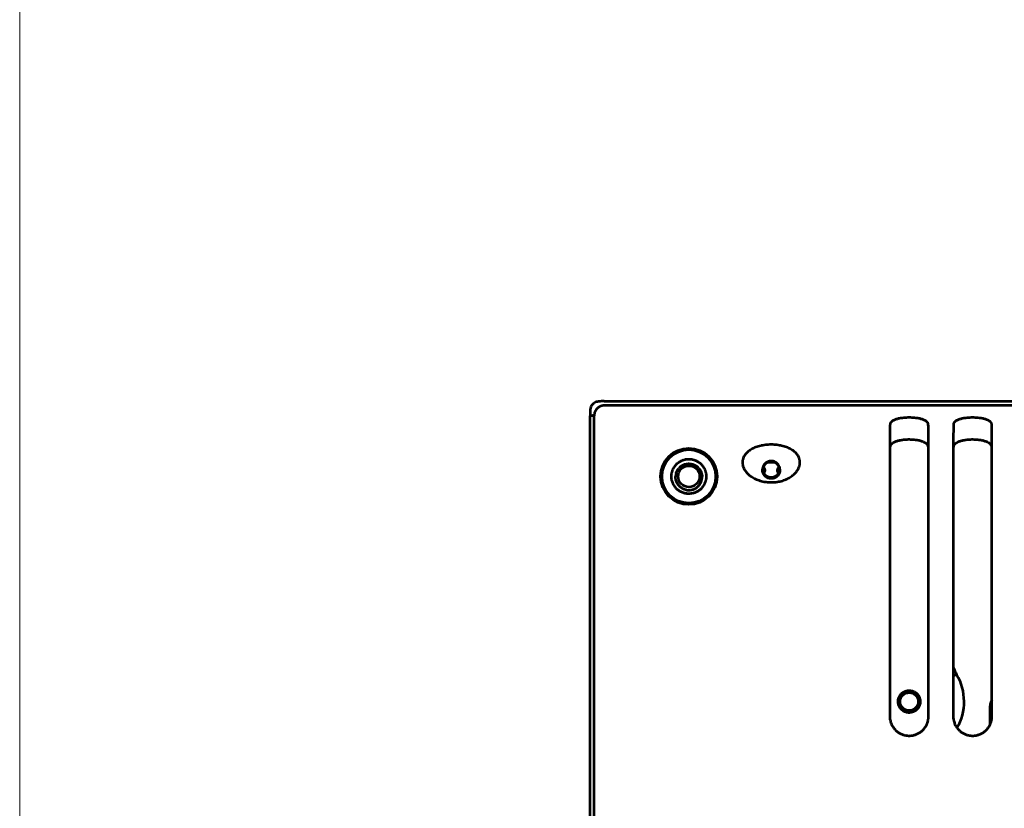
# Model space of a CAD drawing. Header units: millimetres. Extents: x 0 to 820, y 0 to 1200.
# Tile 47 of 81: x 0 to 120, y 913 to 1008. Entities that reach past the tile are written whole.
import ezdxf

# ---------------------------------------------------------------- set-up
doc = ezdxf.new("R2010")
doc.units = ezdxf.units.MM
doc.header["$MEASUREMENT"] = 0
doc.layers.add('Layer 1', color=7, linetype='Continuous', lineweight=0)

# ---------------------------------------------------------------- blocks, each defined once
blk = doc.blocks.new('Block_0')
at = {"layer": 'Layer 1'}
blk.add_lwpolyline([(0, 1200), (820, 1200), (820, 0), (0, 0)], close=True, dxfattribs=at)
blk = doc.blocks.new('Block_3')
at = {"layer": 'Layer 1', "color": 18, "lineweight": 53, "true_color": 0x010101}
for p, q in [((596.49, 961.53), (70.99, 961.53)), ((69.74, 857.54), (69.74, 960.27)), ((105.65, 956.76), (105.65, 956.72)), ((105.65, 956.75), (105.65, 956.71)), ((105.72, 956.65), (105.73, 956.7)), ((110.33, 956.72), (110.33, 956.76)), ((110.33, 956.71), (110.33, 956.75)), ((113.35, 956.76), (113.35, 956.72)), ((113.35, 956.75), (113.35, 956.71)), ((113.42, 956.65), (113.43, 956.7)), ((118.03, 956.72), (118.03, 956.76)), ((118.03, 956.71), (118.03, 956.75)), ((105.64, 950.69), (105.64, 923.76)), ((110.34, 949.57), (110.34, 950.69)), ((113.34, 950.69), (113.34, 923.76)), ((118.04, 949.57), (118.04, 950.69)), ((110.34, 948.44), (110.34, 949.57)), ((118.04, 948.44), (118.04, 949.57)), ((110.34, 923.76), (110.34, 948.44)), ((118.04, 923.76), (118.04, 948.44))]:
    blk.add_line(p, q, dxfattribs=at)
at = {"layer": 'Layer 1'}
blk.add_lwpolyline([(0, 1200), (820, 1200), (820, 0), (0, 0)], close=True, dxfattribs=at)
at = {"layer": 'Layer 1', "color": 18, "lineweight": 53, "true_color": 0x010101}
for points in [[(70.99, 961.53), (70.95, 961.53), (70.91, 961.52), (70.87, 961.52), (70.83, 961.52), (70.79, 961.51), (70.74, 961.5), (70.7, 961.49), (70.66, 961.48), (70.62, 961.47), (70.58, 961.46), (70.56, 961.45), (70.52, 961.43), (70.48, 961.42), (70.44, 961.4), (70.41, 961.38), (70.37, 961.36), (70.33, 961.34), (70.3, 961.32), (70.26, 961.29), (70.23, 961.27), (70.2, 961.24), (70.16, 961.21), (70.13, 961.19), (70.1, 961.16), (70.08, 961.13), (70.05, 961.1), (70.02, 961.07), (70, 961.04), (69.97, 961), (69.95, 960.97), (69.93, 960.93), (69.91, 960.89), (69.89, 960.86), (69.87, 960.82), (69.85, 960.78), (69.83, 960.74), (69.82, 960.7), (69.8, 960.66), (69.8, 960.64), (69.79, 960.6), (69.77, 960.56), (69.77, 960.52), (69.76, 960.48), (69.75, 960.44), (69.75, 960.4), (69.74, 960.36), (69.74, 960.31), (69.74, 960.27)], [(110.31, 959.22), (110.31, 959.26), (110.31, 959.29), (110.3, 959.33), (110.28, 959.37), (110.26, 959.4), (110.24, 959.44), (110.22, 959.47), (110.19, 959.51), (110.15, 959.54), (110.11, 959.58), (110.06, 959.62), (110.01, 959.65), (109.95, 959.69), (109.89, 959.72), (109.82, 959.76), (109.73, 959.79), (109.65, 959.82), (109.56, 959.86), (109.46, 959.88), (109.37, 959.91), (109.27, 959.93), (109.16, 959.95), (109.05, 959.97), (108.91, 959.99), (108.9, 959.99), (108.81, 960), (108.64, 960.02), (108.47, 960.03), (108.31, 960.04), (108.14, 960.05), (107.99, 960.05), (107.83, 960.05), (107.67, 960.04), (107.51, 960.03), (107.34, 960.02), (107.17, 960), (107.08, 959.99), (107.07, 959.99), (106.93, 959.97), (106.82, 959.95), (106.71, 959.93), (106.61, 959.91), (106.52, 959.88), (106.42, 959.86), (106.33, 959.82), (106.24, 959.79), (106.16, 959.76), (106.09, 959.72), (106.03, 959.69), (105.97, 959.65), (105.91, 959.62), (105.87, 959.58), (105.83, 959.54), (105.79, 959.51), (105.76, 959.47), (105.74, 959.44), (105.71, 959.4), (105.7, 959.37), (105.68, 959.33), (105.67, 959.29), (105.67, 959.26), (105.67, 959.22)], [(118.01, 959.22), (118.01, 959.26), (118.01, 959.29), (118, 959.33), (117.98, 959.37), (117.96, 959.4), (117.94, 959.44), (117.92, 959.47), (117.89, 959.51), (117.85, 959.54), (117.81, 959.58), (117.76, 959.62), (117.71, 959.65), (117.65, 959.69), (117.59, 959.72), (117.52, 959.76), (117.43, 959.79), (117.35, 959.82), (117.26, 959.86), (117.16, 959.88), (117.07, 959.91), (116.97, 959.93), (116.86, 959.95), (116.75, 959.97), (116.61, 959.99), (116.6, 959.99), (116.51, 960), (116.34, 960.02), (116.17, 960.03), (116.01, 960.04), (115.84, 960.05), (115.69, 960.05), (115.53, 960.05), (115.37, 960.04), (115.21, 960.03), (115.04, 960.02), (114.87, 960), (114.78, 959.99), (114.77, 959.99), (114.63, 959.97), (114.52, 959.95), (114.41, 959.93), (114.31, 959.91), (114.22, 959.88), (114.12, 959.86), (114.03, 959.82), (113.94, 959.79), (113.86, 959.76), (113.79, 959.72), (113.73, 959.69), (113.67, 959.65), (113.61, 959.62), (113.57, 959.58), (113.53, 959.54), (113.49, 959.51), (113.46, 959.47), (113.44, 959.44), (113.41, 959.4), (113.4, 959.37), (113.38, 959.33), (113.37, 959.29), (113.37, 959.26), (113.37, 959.22)], [(105.67, 959.22), (105.66, 959.18), (105.66, 958.95), (105.66, 958.73), (105.66, 958.55), (105.66, 958.32), (105.65, 958.1), (105.65, 957.88), (105.65, 957.65), (105.65, 957.43), (105.65, 957.2), (105.65, 956.98)], [(110.33, 956.98), (110.33, 957.16), (110.33, 957.38), (110.33, 957.61), (110.33, 957.65), (110.33, 957.88), (110.33, 958.1), (110.32, 958.32), (110.32, 958.55), (110.32, 958.77), (110.32, 959), (110.31, 959.22)], [(113.37, 959.22), (113.36, 959.18), (113.36, 958.95), (113.36, 958.73), (113.36, 958.55), (113.36, 958.32), (113.35, 958.1), (113.35, 957.88), (113.35, 957.65), (113.35, 957.43), (113.35, 957.2), (113.35, 956.98)], [(118.03, 956.98), (118.03, 957.16), (118.03, 957.38), (118.03, 957.61), (118.03, 957.65), (118.03, 957.88), (118.03, 958.1), (118.02, 958.32), (118.02, 958.55), (118.02, 958.77), (118.02, 959), (118.01, 959.22)], [(94.66, 955.06), (94.63, 955.14), (94.59, 955.23), (94.55, 955.31), (94.5, 955.4), (94.45, 955.48), (94.39, 955.56), (94.32, 955.64), (94.25, 955.73), (94.17, 955.81), (94.08, 955.89), (93.99, 955.96), (93.89, 956.04), (93.78, 956.11), (93.67, 956.18), (93.55, 956.25), (93.47, 956.29), (93.35, 956.35), (93.22, 956.41), (93.09, 956.46), (92.95, 956.51), (92.81, 956.56), (92.65, 956.6), (92.49, 956.64), (92.44, 956.65), (92.26, 956.68), (92.09, 956.71), (91.91, 956.74), (91.73, 956.75), (91.6, 956.76), (91.42, 956.77), (91.24, 956.77), (91.06, 956.77), (90.88, 956.76), (90.75, 956.75), (90.57, 956.74), (90.39, 956.71), (90.21, 956.68), (90.04, 956.65), (89.98, 956.64), (89.82, 956.6), (89.67, 956.56), (89.53, 956.51), (89.39, 956.46), (89.26, 956.41), (89.13, 956.35), (89, 956.29), (88.93, 956.25), (88.81, 956.18), (88.7, 956.11), (88.59, 956.04), (88.49, 955.96), (88.4, 955.89), (88.31, 955.81), (88.23, 955.73), (88.16, 955.64), (88.09, 955.56), (88.03, 955.48), (87.98, 955.4), (87.93, 955.31), (87.89, 955.23), (87.85, 955.14), (87.82, 955.06)], [(105.65, 956.72), (105.65, 956.67), (105.65, 956.56), (105.65, 956.45), (105.65, 956.38), (105.64, 956.27), (105.64, 956.16), (105.64, 956.04), (105.64, 955.93), (105.64, 955.82), (105.64, 955.71), (105.64, 955.59)], [(105.65, 956.98), (105.65, 956.96), (105.65, 956.94), (105.65, 956.92), (105.65, 956.89), (105.65, 956.87), (105.65, 956.85), (105.65, 956.83), (105.65, 956.81), (105.65, 956.78), (105.65, 956.76)], [(105.67, 956.36), (105.68, 956.39), (105.68, 956.42), (105.69, 956.45), (105.69, 956.47), (105.7, 956.5), (105.7, 956.53), (105.71, 956.56), (105.71, 956.59), (105.72, 956.62), (105.72, 956.65)], [(105.73, 956.7), (105.73, 956.71), (105.74, 956.71), (105.74, 956.72), (105.74, 956.72), (105.75, 956.72), (105.75, 956.73), (105.76, 956.73), (105.76, 956.73), (105.77, 956.74), (105.77, 956.74), (105.78, 956.74)], [(105.78, 956.74), (105.78, 956.74), (105.78, 956.74), (105.78, 956.74), (105.79, 956.75), (105.79, 956.75), (105.79, 956.75), (105.79, 956.75), (105.79, 956.75), (105.79, 956.75), (105.8, 956.75), (105.8, 956.75)], [(105.8, 956.75), (105.81, 956.77), (105.82, 956.79), (105.84, 956.81), (105.85, 956.83), (105.86, 956.85), (105.88, 956.86), (105.9, 956.88), (105.91, 956.9), (105.93, 956.91), (105.95, 956.93)], [(105.95, 956.93), (105.97, 956.95), (105.99, 956.96), (106.01, 956.98), (106.03, 957), (106.06, 957.01), (106.08, 957.03), (106.1, 957.04), (106.13, 957.05), (106.15, 957.07), (106.18, 957.08)], [(106.18, 957.08), (106.25, 957.12), (106.32, 957.15), (106.4, 957.18), (106.49, 957.21), (106.57, 957.24), (106.67, 957.27), (106.76, 957.29), (106.86, 957.31), (106.97, 957.33), (107.09, 957.35), (107.18, 957.36), (107.32, 957.38), (107.45, 957.39), (107.59, 957.4), (107.74, 957.41), (107.88, 957.42), (108.02, 957.42), (108.17, 957.41), (108.32, 957.41), (108.46, 957.4), (108.46, 957.4), (108.48, 957.4), (108.61, 957.39), (108.74, 957.37), (108.86, 957.36), (108.97, 957.34), (109.08, 957.32), (109.19, 957.3), (109.29, 957.27), (109.39, 957.24), (109.49, 957.21), (109.58, 957.18), (109.58, 957.18), (109.67, 957.15), (109.74, 957.12), (109.8, 957.08), (109.86, 957.05), (109.91, 957.02), (109.96, 956.99), (110, 956.96), (110.04, 956.93), (110.08, 956.89), (110.11, 956.86), (110.13, 956.82), (110.16, 956.79), (110.18, 956.75)], [(110.18, 956.75), (110.18, 956.75), (110.19, 956.75), (110.2, 956.74), (110.21, 956.74), (110.21, 956.74), (110.22, 956.73), (110.23, 956.73), (110.23, 956.73), (110.24, 956.72), (110.24, 956.71), (110.25, 956.71), (110.25, 956.7)], [(110.25, 956.7), (110.25, 956.68), (110.26, 956.65), (110.26, 956.62), (110.27, 956.59), (110.27, 956.56), (110.28, 956.53), (110.28, 956.5), (110.29, 956.47), (110.29, 956.45), (110.3, 956.42)], [(110.33, 956.76), (110.33, 956.78), (110.33, 956.81), (110.33, 956.83), (110.33, 956.85), (110.33, 956.87), (110.33, 956.89), (110.33, 956.92), (110.33, 956.94), (110.33, 956.96), (110.33, 956.98)], [(110.34, 955.59), (110.34, 955.66), (110.34, 955.77), (110.34, 955.88), (110.34, 955.93), (110.34, 956.04), (110.33, 956.16), (110.33, 956.27), (110.33, 956.38), (110.33, 956.49), (110.33, 956.61), (110.33, 956.72)], [(113.35, 956.72), (113.35, 956.67), (113.35, 956.56), (113.35, 956.45), (113.35, 956.38), (113.34, 956.27), (113.34, 956.16), (113.34, 956.04), (113.34, 955.93), (113.34, 955.82), (113.34, 955.71), (113.34, 955.59)], [(113.35, 956.98), (113.35, 956.96), (113.35, 956.94), (113.35, 956.92), (113.35, 956.89), (113.35, 956.87), (113.35, 956.85), (113.35, 956.83), (113.35, 956.81), (113.35, 956.78), (113.35, 956.76)], [(113.37, 956.36), (113.38, 956.39), (113.38, 956.42), (113.39, 956.45), (113.39, 956.47), (113.4, 956.5), (113.4, 956.53), (113.41, 956.56), (113.41, 956.59), (113.42, 956.62), (113.42, 956.65)], [(113.43, 956.7), (113.43, 956.71), (113.44, 956.71), (113.44, 956.72), (113.44, 956.72), (113.45, 956.72), (113.45, 956.73), (113.46, 956.73), (113.46, 956.73), (113.47, 956.74), (113.47, 956.74), (113.48, 956.74)], [(113.48, 956.74), (113.48, 956.74), (113.48, 956.74), (113.48, 956.74), (113.49, 956.75), (113.49, 956.75), (113.49, 956.75), (113.49, 956.75), (113.49, 956.75), (113.49, 956.75), (113.5, 956.75), (113.5, 956.75)], [(113.5, 956.75), (113.51, 956.77), (113.52, 956.79), (113.54, 956.81), (113.55, 956.83), (113.56, 956.85), (113.58, 956.86), (113.6, 956.88), (113.61, 956.9), (113.63, 956.91), (113.65, 956.93)], [(113.65, 956.93), (113.67, 956.95), (113.69, 956.96), (113.71, 956.98), (113.73, 957), (113.76, 957.01), (113.78, 957.03), (113.8, 957.04), (113.83, 957.05), (113.85, 957.07), (113.88, 957.08)], [(113.88, 957.08), (113.95, 957.12), (114.02, 957.15), (114.1, 957.18), (114.19, 957.21), (114.27, 957.24), (114.37, 957.27), (114.46, 957.29), (114.56, 957.31), (114.67, 957.33), (114.79, 957.35), (114.88, 957.36), (115.02, 957.38), (115.15, 957.39), (115.29, 957.4), (115.44, 957.41), (115.58, 957.42), (115.72, 957.42), (115.87, 957.41), (116.02, 957.41), (116.16, 957.4), (116.16, 957.4), (116.18, 957.4), (116.31, 957.39), (116.44, 957.37), (116.56, 957.36), (116.67, 957.34), (116.78, 957.32), (116.89, 957.3), (116.99, 957.27), (117.09, 957.24), (117.19, 957.21), (117.28, 957.18), (117.28, 957.18), (117.37, 957.15), (117.44, 957.12), (117.5, 957.08), (117.56, 957.05), (117.61, 957.02), (117.66, 956.99), (117.7, 956.96), (117.74, 956.93), (117.78, 956.89), (117.81, 956.86), (117.83, 956.82), (117.86, 956.79), (117.88, 956.75)], [(117.88, 956.75), (117.88, 956.75), (117.89, 956.75), (117.9, 956.74), (117.91, 956.74), (117.91, 956.74), (117.92, 956.73), (117.93, 956.73), (117.93, 956.73), (117.94, 956.72), (117.94, 956.71), (117.95, 956.71), (117.95, 956.7)], [(117.95, 956.7), (117.95, 956.68), (117.96, 956.65), (117.96, 956.62), (117.97, 956.59), (117.97, 956.56), (117.98, 956.53), (117.98, 956.5), (117.99, 956.47), (117.99, 956.45), (118, 956.42)], [(118.03, 956.76), (118.03, 956.78), (118.03, 956.81), (118.03, 956.83), (118.03, 956.85), (118.03, 956.87), (118.03, 956.89), (118.03, 956.92), (118.03, 956.94), (118.03, 956.96), (118.03, 956.98)], [(118.04, 955.59), (118.04, 955.66), (118.04, 955.77), (118.04, 955.88), (118.04, 955.93), (118.04, 956.04), (118.03, 956.16), (118.03, 956.27), (118.03, 956.38), (118.03, 956.49), (118.03, 956.61), (118.03, 956.72)], [(105.64, 955.59), (105.64, 955.47), (105.64, 954.98), (105.64, 954.49), (105.64, 954.12), (105.64, 953.63), (105.64, 953.14), (105.64, 952.65), (105.64, 952.16), (105.64, 951.67), (105.64, 951.18), (105.64, 950.69)], [(110.34, 950.69), (110.34, 951.05), (110.34, 951.54), (110.34, 952.03), (110.34, 952.16), (110.34, 952.65), (110.34, 953.14), (110.34, 953.63), (110.34, 954.12), (110.34, 954.61), (110.34, 955.1), (110.34, 955.59)], [(113.34, 955.59), (113.34, 955.47), (113.34, 954.98), (113.34, 954.49), (113.34, 954.12), (113.34, 953.63), (113.34, 953.14), (113.34, 952.65), (113.34, 952.16), (113.34, 951.67), (113.34, 951.18), (113.34, 950.69)], [(118.04, 950.69), (118.04, 951.05), (118.04, 951.54), (118.04, 952.03), (118.04, 952.16), (118.04, 952.65), (118.04, 953.14), (118.04, 953.63), (118.04, 954.12), (118.04, 954.61), (118.04, 955.1), (118.04, 955.59)], [(79.12, 952.91), (79.13, 952.98), (79.13, 953.05), (79.14, 953.12), (79.15, 953.2), (79.16, 953.27), (79.18, 953.34), (79.18, 953.35), (79.2, 953.42), (79.21, 953.49), (79.24, 953.56), (79.26, 953.63), (79.29, 953.7), (79.32, 953.77), (79.35, 953.84), (79.38, 953.9), (79.41, 953.96), (79.45, 954.03), (79.49, 954.09), (79.53, 954.14), (79.57, 954.2), (79.61, 954.25), (79.65, 954.31), (79.7, 954.36), (79.74, 954.41), (79.79, 954.45), (79.84, 954.5), (79.89, 954.54), (79.95, 954.58), (80.01, 954.62), (80.06, 954.66), (80.12, 954.7), (80.19, 954.74), (80.25, 954.77), (80.31, 954.8), (80.38, 954.83), (80.45, 954.86), (80.52, 954.89), (80.59, 954.91), (80.66, 954.93), (80.73, 954.95), (80.8, 954.97), (80.81, 954.97), (80.88, 954.99), (80.95, 955), (81.02, 955.01), (81.1, 955.02), (81.17, 955.02), (81.24, 955.02)], [(80.23, 954.1), (80.24, 954.11), (80.28, 954.14), (80.31, 954.16), (80.35, 954.19), (80.39, 954.22), (80.43, 954.24), (80.47, 954.26), (80.51, 954.28), (80.56, 954.31), (80.6, 954.32), (80.65, 954.34), (80.69, 954.36), (80.74, 954.38), (80.78, 954.39), (80.82, 954.4), (80.86, 954.41), (80.91, 954.42), (80.96, 954.43), (81.01, 954.44), (81.05, 954.45), (81.1, 954.45), (81.15, 954.45), (81.19, 954.46), (81.24, 954.46)], [(81.24, 955.02), (81.31, 955.02), (81.38, 955.02), (81.45, 955.01), (81.53, 955), (81.6, 954.99), (81.67, 954.97), (81.68, 954.97), (81.75, 954.95), (81.82, 954.93), (81.89, 954.91), (81.96, 954.89), (82.03, 954.86), (82.1, 954.83), (82.17, 954.8), (82.23, 954.77), (82.29, 954.74), (82.36, 954.7), (82.42, 954.66), (82.47, 954.62), (82.53, 954.58), (82.58, 954.54), (82.64, 954.5), (82.69, 954.45), (82.74, 954.4), (82.78, 954.36), (82.83, 954.31), (82.87, 954.25), (82.91, 954.2), (82.95, 954.14), (82.99, 954.09), (83.03, 954.03), (83.07, 953.96), (83.1, 953.9), (83.13, 953.84), (83.16, 953.77), (83.19, 953.7), (83.22, 953.63), (83.24, 953.56), (83.26, 953.49), (83.28, 953.42), (83.3, 953.35), (83.3, 953.34), (83.32, 953.27), (83.33, 953.2), (83.34, 953.12), (83.35, 953.05), (83.35, 952.98), (83.35, 952.91)], [(81.24, 954.46), (81.29, 954.46), (81.33, 954.45), (81.38, 954.45), (81.43, 954.45), (81.48, 954.44), (81.52, 954.43), (81.52, 954.43), (81.57, 954.42), (81.62, 954.41), (81.66, 954.4), (81.71, 954.39), (81.76, 954.37)], [(81.76, 954.37), (81.8, 954.36), (81.84, 954.34), (81.89, 954.32), (81.93, 954.3), (81.97, 954.28), (82.02, 954.26), (82.06, 954.23), (82.1, 954.21), (82.14, 954.18), (82.18, 954.16), (82.21, 954.13), (82.25, 954.1)], [(87.82, 955.06), (87.79, 954.97), (87.77, 954.88), (87.76, 954.79), (87.75, 954.69), (87.75, 954.6), (87.75, 954.5), (87.76, 954.4), (87.77, 954.37), (87.78, 954.27), (87.81, 954.17), (87.84, 954.08), (87.87, 953.99), (87.91, 953.89), (87.96, 953.8), (88.01, 953.7), (88.07, 953.61), (88.14, 953.52), (88.22, 953.42), (88.3, 953.33), (88.33, 953.3), (88.42, 953.21), (88.51, 953.12), (88.62, 953.04), (88.72, 952.96), (88.84, 952.88), (88.96, 952.8), (89.09, 952.73), (89.22, 952.66), (89.31, 952.61), (89.46, 952.55), (89.6, 952.49), (89.75, 952.44), (89.9, 952.39), (90.06, 952.34), (90.22, 952.31), (90.38, 952.27), (90.54, 952.25), (90.61, 952.24), (90.78, 952.22), (90.95, 952.21), (91.12, 952.2), (91.29, 952.2), (91.46, 952.2), (91.64, 952.21), (91.81, 952.23), (91.98, 952.25), (92.02, 952.26), (92.13, 952.28), (92.29, 952.31), (92.44, 952.35), (92.6, 952.39), (92.74, 952.44), (92.89, 952.49), (93.02, 952.55), (93.16, 952.61), (93.29, 952.68), (93.41, 952.74), (93.53, 952.81), (93.65, 952.89), (93.77, 952.98), (93.88, 953.06), (93.99, 953.15), (94.08, 953.24), (94.17, 953.33), (94.26, 953.42), (94.33, 953.52), (94.4, 953.61), (94.46, 953.7), (94.52, 953.8), (94.57, 953.89), (94.61, 953.99), (94.64, 954.08), (94.67, 954.18), (94.7, 954.27)], [(91.24, 954.78), (91.21, 954.78), (91.17, 954.78), (91.13, 954.78), (91.1, 954.77), (91.06, 954.77), (91.02, 954.76), (90.98, 954.75), (90.95, 954.74), (90.91, 954.73), (90.87, 954.71), (90.83, 954.7), (90.83, 954.69), (90.79, 954.68), (90.75, 954.66), (90.72, 954.64), (90.68, 954.62), (90.65, 954.6), (90.62, 954.58), (90.59, 954.55), (90.56, 954.53), (90.53, 954.51), (90.5, 954.48), (90.47, 954.45), (90.45, 954.43), (90.42, 954.4), (90.4, 954.37), (90.38, 954.34), (90.36, 954.31), (90.34, 954.28), (90.32, 954.24), (90.3, 954.21), (90.28, 954.17), (90.26, 954.14), (90.25, 954.1), (90.24, 954.06), (90.22, 954.03), (90.21, 953.99), (90.21, 953.99), (90.2, 953.95), (90.2, 953.91), (90.19, 953.87), (90.19, 953.84), (90.18, 953.8)], [(91.18, 954.7), (91.15, 954.7), (91.11, 954.7), (91.08, 954.69), (91.04, 954.68), (91, 954.68), (90.97, 954.67), (90.93, 954.65), (90.9, 954.64), (90.86, 954.63), (90.82, 954.61), (90.81, 954.6), (90.78, 954.59), (90.74, 954.57), (90.71, 954.55), (90.68, 954.53), (90.64, 954.51), (90.61, 954.48), (90.59, 954.46), (90.56, 954.43), (90.53, 954.41), (90.51, 954.38), (90.48, 954.36), (90.46, 954.33), (90.44, 954.3), (90.42, 954.27), (90.4, 954.24), (90.38, 954.21), (90.36, 954.18), (90.35, 954.15), (90.33, 954.11), (90.32, 954.08), (90.3, 954.04), (90.29, 954), (90.28, 953.97), (90.27, 953.93), (90.26, 953.89), (90.25, 953.85), (90.25, 953.8), (90.24, 953.76), (90.24, 953.72), (90.24, 953.7)], [(92.24, 953.7), (92.24, 953.71), (92.24, 953.76), (92.23, 953.8), (92.22, 953.84), (92.22, 953.89), (92.21, 953.93), (92.2, 953.97), (92.19, 954.01), (92.17, 954.04), (92.16, 954.08), (92.15, 954.12), (92.13, 954.15), (92.11, 954.18), (92.1, 954.21), (92.08, 954.25), (92.06, 954.27), (92.04, 954.3), (92.02, 954.33), (92, 954.36), (91.97, 954.38), (91.95, 954.41), (91.92, 954.43), (91.89, 954.46), (91.87, 954.48), (91.84, 954.5), (91.81, 954.53), (91.77, 954.55), (91.74, 954.57), (91.71, 954.58), (91.67, 954.6), (91.64, 954.62), (91.6, 954.63), (91.58, 954.64), (91.55, 954.65), (91.51, 954.66), (91.47, 954.67), (91.44, 954.68), (91.4, 954.69), (91.36, 954.7), (91.32, 954.7), (91.29, 954.7), (91.25, 954.7), (91.22, 954.7), (91.18, 954.7)], [(92.3, 953.8), (92.29, 953.84), (92.29, 953.87), (92.28, 953.91), (92.27, 953.95), (92.27, 953.99), (92.26, 954.02), (92.24, 954.06), (92.23, 954.1), (92.22, 954.13), (92.2, 954.17), (92.18, 954.2), (92.17, 954.24), (92.15, 954.27), (92.13, 954.3), (92.1, 954.34), (92.08, 954.37), (92.06, 954.39), (92.03, 954.42), (92.01, 954.45), (91.98, 954.48), (91.95, 954.5), (91.93, 954.53), (91.9, 954.55), (91.86, 954.58), (91.83, 954.6), (91.8, 954.62), (91.76, 954.64), (91.73, 954.66), (91.69, 954.68), (91.66, 954.69), (91.65, 954.69), (91.62, 954.71), (91.58, 954.72), (91.54, 954.74), (91.5, 954.75), (91.47, 954.76), (91.43, 954.76), (91.39, 954.77), (91.35, 954.78), (91.32, 954.78), (91.28, 954.78), (91.24, 954.78)], [(94.7, 954.27), (94.71, 954.32), (94.71, 954.36), (94.72, 954.41), (94.72, 954.45), (94.73, 954.5), (94.73, 954.55), (94.73, 954.59), (94.73, 954.61), (94.73, 954.65), (94.73, 954.7), (94.72, 954.75), (94.72, 954.79), (94.71, 954.84), (94.7, 954.88), (94.69, 954.93), (94.68, 954.97), (94.67, 955.02), (94.66, 955.06)], [(81.24, 950.79), (81.17, 950.8), (81.1, 950.8), (81.02, 950.81), (80.95, 950.82), (80.88, 950.83), (80.81, 950.85), (80.8, 950.85), (80.73, 950.86), (80.66, 950.88), (80.59, 950.91), (80.52, 950.93), (80.45, 950.96), (80.38, 950.99), (80.31, 951.02), (80.25, 951.05), (80.19, 951.08), (80.12, 951.12), (80.06, 951.16), (80.01, 951.2), (79.95, 951.24), (79.89, 951.28), (79.84, 951.32), (79.79, 951.37), (79.74, 951.41), (79.7, 951.46), (79.65, 951.51), (79.61, 951.56), (79.57, 951.62), (79.53, 951.68), (79.49, 951.73), (79.45, 951.79), (79.41, 951.86), (79.38, 951.92), (79.35, 951.98), (79.32, 952.05), (79.29, 952.12), (79.26, 952.19), (79.24, 952.26), (79.21, 952.33), (79.19, 952.4), (79.18, 952.47), (79.18, 952.48), (79.16, 952.55), (79.15, 952.62), (79.14, 952.69), (79.13, 952.77), (79.13, 952.84), (79.12, 952.91)], [(79.96, 951.88), (79.95, 951.89), (79.92, 951.93), (79.9, 951.97), (79.87, 952.01), (79.85, 952.05), (79.82, 952.09), (79.8, 952.13), (79.78, 952.17), (79.76, 952.21), (79.74, 952.26), (79.73, 952.3), (79.71, 952.35), (79.7, 952.39), (79.68, 952.44), (79.67, 952.49), (79.67, 952.49), (79.66, 952.53), (79.65, 952.58), (79.65, 952.63), (79.64, 952.67), (79.64, 952.72), (79.63, 952.77), (79.63, 952.82), (79.63, 952.86), (79.63, 952.91)], [(79.69, 953.29), (79.71, 953.34), (79.72, 953.38), (79.74, 953.43), (79.76, 953.47), (79.77, 953.51), (79.79, 953.56), (79.82, 953.6), (79.82, 953.61), (79.85, 953.65), (79.87, 953.7), (79.9, 953.74), (79.92, 953.77), (79.95, 953.81), (79.98, 953.85), (80.01, 953.89)], [(83.35, 952.91), (83.35, 952.84), (83.35, 952.77), (83.34, 952.69), (83.33, 952.62), (83.32, 952.55), (83.3, 952.48), (83.3, 952.47), (83.28, 952.4), (83.26, 952.33), (83.24, 952.26), (83.22, 952.19), (83.19, 952.12), (83.16, 952.05), (83.13, 951.98), (83.1, 951.92), (83.07, 951.85), (83.03, 951.79), (82.99, 951.73), (82.95, 951.67), (82.91, 951.62), (82.87, 951.56), (82.83, 951.51), (82.78, 951.46), (82.74, 951.41), (82.69, 951.37), (82.64, 951.32), (82.58, 951.28), (82.53, 951.24), (82.47, 951.19), (82.42, 951.16), (82.36, 951.12), (82.29, 951.08), (82.23, 951.05), (82.17, 951.02), (82.1, 950.98), (82.03, 950.96), (81.96, 950.93), (81.89, 950.91), (81.82, 950.88), (81.75, 950.86), (81.68, 950.85), (81.67, 950.85), (81.6, 950.83), (81.53, 950.82), (81.45, 950.81), (81.38, 950.8), (81.31, 950.8), (81.24, 950.79)], [(82.47, 953.89), (82.5, 953.85), (82.53, 953.82), (82.55, 953.78), (82.58, 953.74), (82.61, 953.7), (82.63, 953.66), (82.65, 953.62), (82.67, 953.58), (82.7, 953.53), (82.72, 953.49), (82.73, 953.45), (82.75, 953.4), (82.77, 953.36), (82.78, 953.31), (82.79, 953.28), (82.8, 953.24), (82.81, 953.19), (82.82, 953.14), (82.83, 953.1), (82.84, 953.05), (82.84, 953), (82.85, 952.96), (82.85, 952.91)], [(82.52, 951.88), (82.53, 951.89), (82.56, 951.93), (82.58, 951.97), (82.61, 952.01), (82.63, 952.05), (82.66, 952.09), (82.68, 952.13), (82.7, 952.17), (82.72, 952.21), (82.73, 952.26), (82.75, 952.3), (82.77, 952.35), (82.78, 952.39), (82.79, 952.44), (82.81, 952.49), (82.81, 952.49), (82.82, 952.53), (82.83, 952.58), (82.83, 952.63), (82.84, 952.67), (82.84, 952.72), (82.85, 952.77), (82.85, 952.82), (82.85, 952.86), (82.85, 952.91)], [(90.87, 952.7), (90.84, 952.71), (90.8, 952.73), (90.77, 952.74), (90.74, 952.76), (90.7, 952.78), (90.67, 952.8), (90.64, 952.82), (90.61, 952.84), (90.58, 952.86), (90.55, 952.89), (90.55, 952.89), (90.52, 952.91), (90.49, 952.94), (90.46, 952.97), (90.44, 953), (90.41, 953.03), (90.39, 953.06), (90.37, 953.09), (90.35, 953.12), (90.33, 953.15), (90.31, 953.18), (90.29, 953.22), (90.27, 953.25), (90.26, 953.28), (90.25, 953.32), (90.23, 953.36), (90.22, 953.39), (90.21, 953.43), (90.2, 953.47), (90.2, 953.51), (90.19, 953.55), (90.18, 953.59), (90.18, 953.63), (90.18, 953.67), (90.18, 953.71), (90.18, 953.76), (90.18, 953.8), (90.18, 953.8)], [(92.24, 953.77), (92.24, 953.73), (92.24, 953.69), (92.23, 953.65), (92.23, 953.61), (92.22, 953.57), (92.21, 953.52), (92.2, 953.48), (92.18, 953.44), (92.18, 953.43), (92.16, 953.39), (92.14, 953.35), (92.12, 953.31), (92.1, 953.27), (92.08, 953.23), (92.06, 953.2), (92.03, 953.16), (92.01, 953.13), (91.98, 953.1), (91.95, 953.07), (91.92, 953.04), (91.89, 953.01), (91.86, 952.99), (91.83, 952.96), (91.79, 952.94), (91.76, 952.92), (91.72, 952.89), (91.68, 952.88), (91.64, 952.86), (91.6, 952.84), (91.57, 952.83), (91.53, 952.81), (91.49, 952.8), (91.45, 952.79), (91.41, 952.79), (91.36, 952.78), (91.32, 952.77), (91.28, 952.77), (91.24, 952.77), (91.2, 952.77), (91.16, 952.77), (91.11, 952.78), (91.07, 952.79), (91.03, 952.79), (90.99, 952.8), (90.95, 952.81), (90.91, 952.83), (90.87, 952.84), (90.84, 952.86), (90.8, 952.88), (90.76, 952.89), (90.72, 952.92), (90.69, 952.94), (90.65, 952.96), (90.62, 952.99), (90.59, 953.01), (90.56, 953.04), (90.53, 953.07), (90.5, 953.1), (90.47, 953.13), (90.45, 953.16), (90.42, 953.2), (90.4, 953.23), (90.38, 953.27), (90.36, 953.31), (90.34, 953.35), (90.32, 953.39), (90.3, 953.43), (90.3, 953.44), (90.28, 953.48), (90.27, 953.52), (90.26, 953.57), (90.25, 953.61), (90.25, 953.65), (90.24, 953.69), (90.24, 953.73), (90.24, 953.77)], [(92.3, 953.8), (92.3, 953.76), (92.3, 953.72), (92.3, 953.68), (92.3, 953.64), (92.29, 953.6), (92.29, 953.55), (92.28, 953.51), (92.28, 953.48), (92.27, 953.44), (92.26, 953.4), (92.25, 953.36), (92.23, 953.32), (92.22, 953.29), (92.21, 953.25), (92.19, 953.22), (92.17, 953.18), (92.15, 953.15), (92.14, 953.12), (92.11, 953.09), (92.09, 953.06), (92.07, 953.03), (92.04, 953), (92.02, 952.97), (91.99, 952.94), (91.96, 952.92), (91.94, 952.89), (91.91, 952.87), (91.88, 952.84), (91.85, 952.82), (91.81, 952.8), (91.78, 952.78), (91.75, 952.76), (91.72, 952.74), (91.68, 952.73), (91.65, 952.71), (91.62, 952.7)], [(80.83, 951.3), (80.82, 951.3), (80.78, 951.31), (80.73, 951.33), (80.69, 951.34), (80.64, 951.36), (80.6, 951.38), (80.56, 951.4), (80.51, 951.42), (80.47, 951.44), (80.43, 951.46), (80.41, 951.48), (80.37, 951.5), (80.33, 951.53), (80.29, 951.55), (80.25, 951.58), (80.21, 951.61), (80.18, 951.64)], [(81.65, 951.3), (81.66, 951.3), (81.7, 951.31), (81.75, 951.33), (81.79, 951.34), (81.84, 951.36), (81.88, 951.38), (81.92, 951.4), (81.97, 951.42), (82.01, 951.44), (82.05, 951.46), (82.07, 951.48), (82.11, 951.5), (82.15, 951.53), (82.19, 951.55), (82.23, 951.58), (82.26, 951.61), (82.3, 951.64)], [(91.62, 952.7), (91.6, 952.69), (91.56, 952.68), (91.52, 952.67), (91.48, 952.66), (91.44, 952.66), (91.41, 952.65), (91.37, 952.64), (91.33, 952.64), (91.29, 952.64), (91.25, 952.64), (91.21, 952.64), (91.18, 952.64), (91.14, 952.64), (91.1, 952.65), (91.06, 952.65), (91.02, 952.66), (90.98, 952.67), (90.94, 952.68), (90.91, 952.69), (90.87, 952.7)], [(106.75, 926.08), (106.76, 926.12), (106.78, 926.15), (106.8, 926.19), (106.82, 926.23), (106.84, 926.27), (106.87, 926.31), (106.87, 926.31), (106.9, 926.35), (106.92, 926.38), (106.95, 926.42), (106.98, 926.45), (107.01, 926.48), (107.04, 926.51)], [(107.04, 926.51), (107.07, 926.54), (107.1, 926.57), (107.13, 926.6), (107.16, 926.62), (107.2, 926.65), (107.23, 926.67), (107.27, 926.7), (107.31, 926.72), (107.35, 926.74), (107.39, 926.76), (107.43, 926.78), (107.47, 926.8), (107.48, 926.8), (107.52, 926.82), (107.57, 926.83), (107.61, 926.85), (107.65, 926.86), (107.7, 926.87), (107.74, 926.88), (107.78, 926.89), (107.82, 926.89), (107.87, 926.9), (107.91, 926.9), (107.95, 926.91), (107.99, 926.91)], [(107.99, 926.91), (108.03, 926.91), (108.08, 926.9), (108.12, 926.9), (108.16, 926.89), (108.21, 926.89), (108.25, 926.88), (108.26, 926.88), (108.3, 926.87), (108.35, 926.86), (108.39, 926.85), (108.43, 926.83), (108.47, 926.82), (108.51, 926.8)], [(108.51, 926.8), (108.55, 926.78), (108.59, 926.77), (108.63, 926.75), (108.66, 926.72), (108.7, 926.7), (108.74, 926.68), (108.74, 926.68), (108.78, 926.65), (108.81, 926.62), (108.85, 926.6), (108.88, 926.57), (108.91, 926.54), (108.94, 926.51)], [(108.94, 926.51), (108.97, 926.48), (109, 926.45), (109.03, 926.42), (109.05, 926.38), (109.08, 926.35), (109.1, 926.31), (109.13, 926.28), (109.15, 926.24), (109.17, 926.2), (109.19, 926.16), (109.21, 926.12), (109.23, 926.08), (109.23, 926.07), (109.25, 926.02), (109.26, 925.98), (109.28, 925.94), (109.29, 925.9), (109.3, 925.85), (109.31, 925.81), (109.32, 925.77), (109.33, 925.73), (109.33, 925.68), (109.33, 925.64), (109.34, 925.6), (109.34, 925.56)], [(106.64, 925.56), (106.64, 925.6), (106.65, 925.65), (106.65, 925.69), (106.65, 925.73), (106.66, 925.78), (106.67, 925.82), (106.67, 925.83), (106.68, 925.87), (106.69, 925.91), (106.7, 925.95), (106.72, 926), (106.73, 926.04), (106.75, 926.08)], [(107.03, 924.61), (107, 924.64), (106.98, 924.67), (106.95, 924.7), (106.92, 924.74), (106.9, 924.77), (106.87, 924.81), (106.85, 924.84), (106.83, 924.88), (106.81, 924.92), (106.79, 924.96), (106.77, 925), (106.75, 925.04), (106.75, 925.05), (106.73, 925.09), (106.71, 925.14), (106.7, 925.18), (106.69, 925.22), (106.68, 925.27), (106.67, 925.31), (106.66, 925.35), (106.65, 925.39), (106.65, 925.44), (106.64, 925.48), (106.64, 925.52), (106.64, 925.56)], [(109.34, 925.56), (109.34, 925.52), (109.33, 925.47), (109.33, 925.43), (109.33, 925.39), (109.32, 925.34), (109.31, 925.3), (109.31, 925.29), (109.3, 925.25), (109.29, 925.2), (109.28, 925.16), (109.26, 925.12), (109.25, 925.08), (109.23, 925.04)], [(107.47, 924.32), (107.43, 924.33), (107.39, 924.35), (107.35, 924.37), (107.31, 924.39), (107.28, 924.42), (107.24, 924.44), (107.23, 924.44), (107.2, 924.47), (107.16, 924.5), (107.13, 924.52), (107.09, 924.55), (107.06, 924.58), (107.03, 924.61)], [(107.99, 924.21), (107.95, 924.21), (107.9, 924.21), (107.86, 924.22), (107.82, 924.22), (107.77, 924.23), (107.73, 924.24), (107.72, 924.24), (107.67, 924.25), (107.63, 924.26), (107.59, 924.27), (107.55, 924.29), (107.51, 924.3), (107.47, 924.32)], [(108.94, 924.6), (108.91, 924.58), (108.88, 924.55), (108.85, 924.52), (108.81, 924.49), (108.78, 924.47), (108.74, 924.44), (108.71, 924.42), (108.67, 924.4), (108.63, 924.38), (108.59, 924.36), (108.55, 924.34), (108.51, 924.32), (108.5, 924.31), (108.45, 924.3), (108.41, 924.28), (108.37, 924.27), (108.33, 924.26), (108.28, 924.25), (108.24, 924.24), (108.2, 924.23), (108.16, 924.22), (108.11, 924.22), (108.07, 924.21), (108.03, 924.21), (107.99, 924.21)], [(109.23, 925.04), (109.22, 925), (109.2, 924.96), (109.18, 924.92), (109.16, 924.89), (109.13, 924.85), (109.11, 924.81), (109.11, 924.8), (109.08, 924.77), (109.05, 924.73), (109.03, 924.7), (109, 924.67), (108.97, 924.63), (108.94, 924.6)], [(105.81, 922.88), (105.85, 922.79), (105.89, 922.71), (105.93, 922.63), (105.98, 922.55), (106.03, 922.47), (106.08, 922.39), (106.14, 922.32), (106.19, 922.25), (106.26, 922.18), (106.32, 922.11), (106.39, 922.04), (106.46, 921.98), (106.53, 921.92), (106.6, 921.86), (106.68, 921.81), (106.75, 921.76), (106.83, 921.71), (106.91, 921.67), (106.99, 921.63), (107.08, 921.59), (107.17, 921.56), (107.25, 921.53), (107.34, 921.5), (107.34, 921.5), (107.43, 921.48), (107.53, 921.46), (107.62, 921.44), (107.71, 921.43), (107.8, 921.42), (107.89, 921.41), (107.99, 921.41), (108.08, 921.41), (108.17, 921.42), (108.26, 921.43), (108.35, 921.44), (108.45, 921.45), (108.54, 921.47), (108.63, 921.5), (108.63, 921.5), (108.72, 921.52), (108.8, 921.56), (108.89, 921.59), (108.98, 921.63), (109.06, 921.67), (109.14, 921.71), (109.22, 921.76), (109.3, 921.81), (109.37, 921.86), (109.44, 921.91), (109.52, 921.97), (109.59, 922.04), (109.65, 922.1), (109.72, 922.17), (109.78, 922.24), (109.84, 922.31), (109.89, 922.39), (109.95, 922.46), (110, 922.54), (110.04, 922.62), (110.09, 922.7), (110.13, 922.78), (110.16, 922.87)], [(110.16, 922.87), (110.18, 922.92), (110.2, 922.97), (110.22, 923.03), (110.24, 923.08), (110.26, 923.14), (110.27, 923.19), (110.28, 923.25), (110.29, 923.3), (110.31, 923.36), (110.31, 923.42), (110.32, 923.47), (110.33, 923.53), (110.33, 923.59), (110.34, 923.65), (110.34, 923.7), (110.34, 923.76)], [(113.51, 922.88), (113.55, 922.79), (113.59, 922.71), (113.63, 922.63), (113.68, 922.55), (113.73, 922.47), (113.78, 922.39), (113.84, 922.32), (113.89, 922.25), (113.96, 922.18), (114.02, 922.11), (114.09, 922.04), (114.16, 921.98), (114.23, 921.92), (114.3, 921.86), (114.38, 921.81), (114.45, 921.76), (114.53, 921.71), (114.61, 921.67), (114.69, 921.63), (114.78, 921.59), (114.87, 921.56), (114.95, 921.53), (115.04, 921.5), (115.04, 921.5), (115.13, 921.48), (115.23, 921.46), (115.32, 921.44), (115.41, 921.43), (115.5, 921.42), (115.59, 921.41), (115.69, 921.41), (115.78, 921.41), (115.87, 921.42), (115.96, 921.43), (116.05, 921.44), (116.14, 921.45), (116.24, 921.47), (116.33, 921.5), (116.33, 921.5), (116.42, 921.52), (116.5, 921.56), (116.59, 921.59), (116.68, 921.63), (116.76, 921.67), (116.84, 921.71), (116.92, 921.76), (117, 921.81), (117.07, 921.86), (117.14, 921.91), (117.22, 921.97), (117.29, 922.04), (117.35, 922.1), (117.42, 922.17), (117.48, 922.24), (117.54, 922.31), (117.59, 922.39), (117.65, 922.46), (117.7, 922.54), (117.74, 922.62), (117.79, 922.7), (117.83, 922.78), (117.86, 922.87)], [(117.86, 922.87), (117.88, 922.92), (117.9, 922.97), (117.92, 923.03), (117.94, 923.08), (117.96, 923.14), (117.97, 923.19), (117.98, 923.25), (117.99, 923.3), (118.01, 923.36), (118.01, 923.42), (118.02, 923.47), (118.03, 923.53), (118.03, 923.59), (118.04, 923.65), (118.04, 923.7), (118.04, 923.76)]]:
    blk.add_lwpolyline(points, dxfattribs=at)
for points in [[(84.67, 952.91), (84.67, 954.81), (83.14, 956.34), (81.24, 956.34), (79.34, 956.34), (77.81, 954.81), (77.81, 952.91), (77.81, 951.01), (79.34, 949.48), (81.24, 949.48), (83.14, 949.48), (84.67, 951.01), (84.67, 952.91)], [(84.49, 952.91), (84.49, 954.7), (83.03, 956.16), (81.24, 956.16), (79.44, 956.16), (77.99, 954.7), (77.99, 952.91), (77.99, 951.11), (79.44, 949.66), (81.24, 949.66), (83.03, 949.66), (84.49, 951.11), (84.49, 952.91)], [(82.54, 952.91), (82.54, 953.63), (81.96, 954.21), (81.24, 954.21), (80.52, 954.21), (79.94, 953.63), (79.94, 952.91), (79.94, 952.19), (80.52, 951.61), (81.24, 951.61), (81.96, 951.61), (82.54, 952.19), (82.54, 952.91)], [(109.09, 925.56), (109.09, 926.17), (108.6, 926.66), (107.99, 926.66), (107.38, 926.66), (106.89, 926.17), (106.89, 925.56), (106.89, 924.95), (107.38, 924.46), (107.99, 924.46), (108.6, 924.46), (109.09, 924.95), (109.09, 925.56)]]:
    blk.add_open_spline(points, degree=3, knots=[0, 0, 0, 0, 1, 1, 1, 2, 2, 2, 3, 3, 3, 4, 4, 4, 4], dxfattribs=at)
for points in [[(80.23, 954.1), (80.15, 954.04), (80.07, 953.96), (80.01, 953.89)], [(82.47, 953.89), (82.4, 953.96), (82.33, 954.04), (82.25, 954.1)], [(79.69, 953.29), (79.66, 953.17), (79.64, 953.04), (79.63, 952.91)], [(79.96, 951.88), (80.02, 951.79), (80.1, 951.71), (80.18, 951.64)], [(82.3, 951.64), (82.38, 951.71), (82.46, 951.79), (82.52, 951.88)], [(80.83, 951.3), (80.96, 951.26), (81.1, 951.24), (81.24, 951.24)], [(81.24, 951.25), (81.38, 951.25), (81.52, 951.26), (81.65, 951.3)], [(105.64, 923.76), (105.64, 923.61), (105.65, 923.46), (105.68, 923.31)], [(105.68, 923.31), (105.71, 923.16), (105.76, 923.02), (105.81, 922.88)], [(113.34, 923.76), (113.34, 923.61), (113.35, 923.46), (113.38, 923.31)], [(113.38, 923.31), (113.41, 923.16), (113.46, 923.02), (113.51, 922.88)]]:
    blk.add_open_spline(points, degree=3, dxfattribs=at)
blk = doc.blocks.new('Block_14')
at = {"layer": 'Layer 1'}
blk.add_lwpolyline([(0, 1200), (820, 1200), (820, 0), (0, 0)], close=True, dxfattribs=at)
blk = doc.blocks.new('Block_33')
at = {"layer": 'Layer 1', "color": 18, "lineweight": 53, "true_color": 0x010101}
for p, q in [((70.94, 962.04), (596.54, 962.04)), ((69.24, 960.9), (69.24, 960.3)), ((69.24, 857.54), (69.24, 960.27)), ((90.46, 953.73), (90.46, 953.74)), ((90.47, 953.66), (90.47, 953.66)), ((92, 953.65), (92, 953.66)), ((117.83, 922.68), (117.83, 925.06))]:
    blk.add_line(p, q, dxfattribs=at)
at = {"layer": 'Layer 1'}
blk.add_lwpolyline([(0, 1200), (820, 1200), (820, 0), (0, 0)], close=True, dxfattribs=at)
at = {"layer": 'Layer 1', "color": 18, "lineweight": 53, "true_color": 0x010101}
for points in [[(69.35, 961.38), (69.29, 961.22), (69.25, 961.04), (69.24, 960.9)], [(69.91, 961.92), (69.78, 961.85), (69.66, 961.77), (69.54, 961.66), (69.43, 961.53), (69.35, 961.38)], [(70.49, 962.03), (70.36, 962.02), (70.26, 962.01), (70.15, 961.99), (70.04, 961.96), (69.91, 961.92)], [(70.94, 962.04), (70.79, 962.04), (70.63, 962.04), (70.49, 962.03)], [(69.24, 960.3), (69.24, 960.3), (69.24, 960.31), (69.24, 960.31), (69.25, 960.31), (69.26, 960.31), (69.27, 960.31), (69.27, 960.31), (69.29, 960.31), (69.31, 960.31), (69.33, 960.31), (69.35, 960.31), (69.37, 960.32), (69.4, 960.32), (69.43, 960.32), (69.46, 960.32), (69.48, 960.32), (69.53, 960.32), (69.54, 960.32), (69.59, 960.33), (69.64, 960.33), (69.69, 960.33), (69.74, 960.33)], [(90.3, 954.03), (90.3, 954.03), (90.32, 954), (90.34, 953.98), (90.36, 953.96), (90.38, 953.94), (90.39, 953.91), (90.41, 953.89), (90.41, 953.88), (90.42, 953.86), (90.43, 953.83), (90.44, 953.81), (90.45, 953.79), (90.46, 953.76), (90.46, 953.74)], [(91.62, 954.62), (91.58, 954.61), (91.53, 954.6), (91.49, 954.6), (91.44, 954.59), (91.43, 954.59), (91.39, 954.58), (91.34, 954.58), (91.31, 954.58), (91.27, 954.58), (91.22, 954.58), (91.17, 954.58), (91.13, 954.58), (91.08, 954.58), (91.03, 954.59), (90.99, 954.6), (90.94, 954.6), (90.9, 954.61), (90.85, 954.62)], [(92, 953.73), (92.01, 953.76), (92.02, 953.78), (92.02, 953.8), (92.03, 953.83), (92.04, 953.85), (92.06, 953.88), (92.06, 953.89), (92.08, 953.91), (92.09, 953.94), (92.11, 953.96), (92.13, 953.98), (92.15, 954), (92.17, 954.03), (92.18, 954.03)], [(90.45, 953.67), (90.44, 953.64), (90.43, 953.63), (90.42, 953.61), (90.41, 953.59), (90.4, 953.57), (90.39, 953.55), (90.37, 953.52), (90.36, 953.5), (90.34, 953.48), (90.32, 953.46), (90.3, 953.44)], [(90.47, 953.66), (90.47, 953.63), (90.47, 953.61), (90.46, 953.59), (90.46, 953.56), (90.45, 953.54), (90.44, 953.51), (90.44, 953.49), (90.43, 953.47), (90.42, 953.44), (90.4, 953.42), (90.39, 953.4), (90.37, 953.37), (90.35, 953.35), (90.34, 953.33)], [(92.13, 953.32), (92.12, 953.34), (92.1, 953.36), (92.08, 953.39), (92.07, 953.41), (92.05, 953.43), (92.04, 953.46), (92.03, 953.48), (92.02, 953.51), (92.01, 953.53), (92.01, 953.56), (92, 953.58), (92, 953.61), (92, 953.63), (92, 953.65)], [(92.17, 953.43), (92.16, 953.44), (92.14, 953.46), (92.12, 953.48), (92.11, 953.49), (92.1, 953.52), (92.08, 953.54), (92.07, 953.56), (92.05, 953.59), (92.04, 953.61), (92.03, 953.64), (92.02, 953.66)], [(113.35, 929.73), (113.38, 929.65), (113.41, 929.57), (113.45, 929.48), (113.48, 929.4), (113.49, 929.37), (113.53, 929.28), (113.54, 929.25), (113.58, 929.17), (113.62, 929.1), (113.65, 929.03), (113.68, 928.97), (113.71, 928.91), (113.75, 928.85)], [(113.35, 928.69), (113.39, 928.71), (113.43, 928.73), (113.47, 928.74), (113.51, 928.76), (113.55, 928.77), (113.59, 928.79), (113.63, 928.81), (113.67, 928.82), (113.71, 928.84), (113.75, 928.85)]]:
    blk.add_lwpolyline(points, dxfattribs=at)
for points in [[(90.45, 953.67), (90.45, 953.69), (90.46, 953.71), (90.46, 953.74)], [(90.47, 953.66), (90.47, 953.69), (90.47, 953.71), (90.46, 953.73)], [(92, 953.73), (92.01, 953.71), (92.01, 953.69), (92.02, 953.66)], [(92, 953.73), (92, 953.71), (92, 953.68), (92, 953.66)], [(113.75, 928.85), (114.9, 926.83), (114.91, 924.34), (113.77, 922.31)], [(118.02, 925.73), (117.9, 925.53), (117.83, 925.3), (117.83, 925.06)]]:
    blk.add_open_spline(points, degree=3, dxfattribs=at)
blk = doc.blocks.new('Block_36')
at = {"layer": 'Layer 1'}
blk.add_lwpolyline([(0, 1200), (820, 1200), (820, 0), (0, 0)], close=True, dxfattribs=at)

msp = doc.modelspace()

# ---------------------------------------------------------------- block references
at = {"layer": 'Layer 1'}
for name in ['Block_0', 'Block_3', 'Block_14', 'Block_33', 'Block_36']:
    msp.add_blockref(name, (0, 0), dxfattribs=at)

doc.saveas('drawing.dxf')
